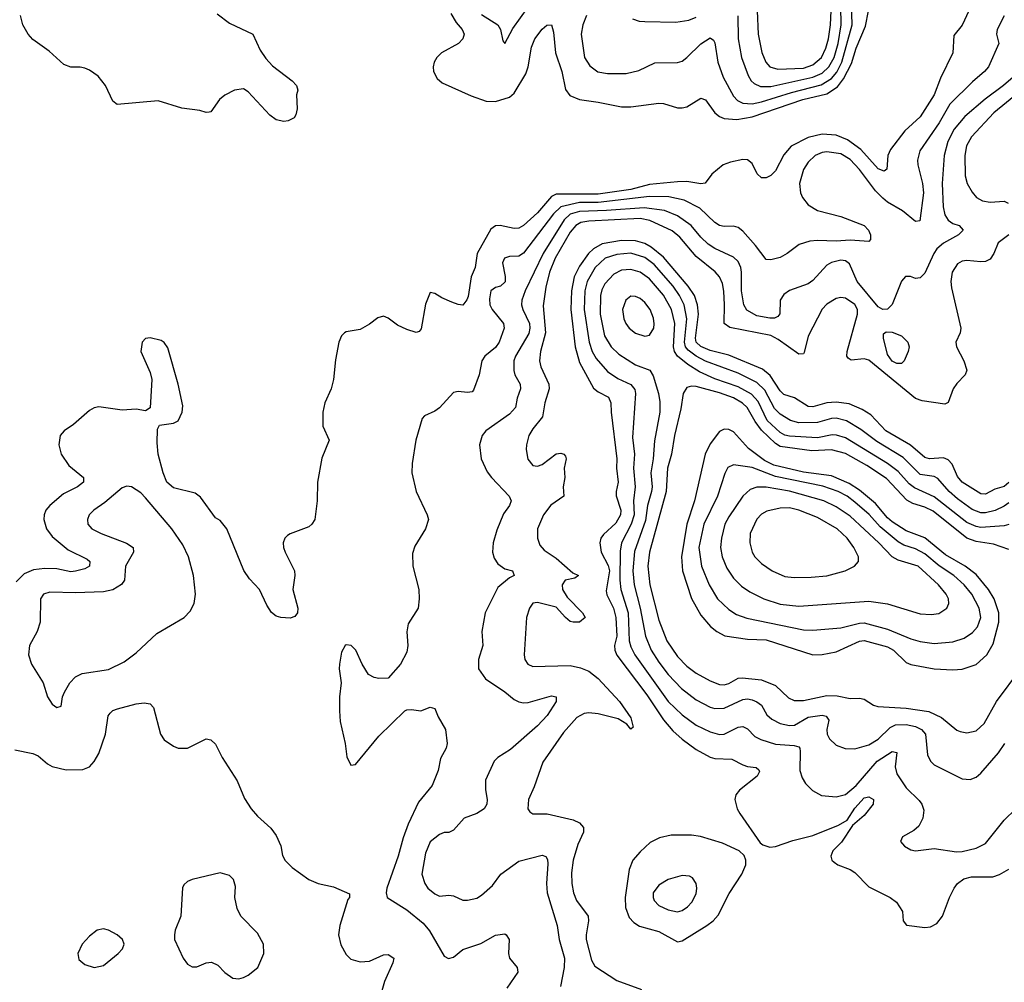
# Model space of a CAD drawing. Header units: inches. Extents: x 1649636 to 1815363, y 506543 to 641975.
# Tile 88 of 256: x 1682851 to 1687071, y 560087 to 564213. Entities that reach past the tile are written whole.
import ezdxf

# ---------------------------------------------------------------- set-up
doc = ezdxf.new("R2010")
doc.units = ezdxf.units.IN
doc.header["$MEASUREMENT"] = 0
doc.layers.add('B6586', color=7, linetype='Continuous')

msp = doc.modelspace()

# ---------------------------------------------------------------- linework, layer by layer
at = {"layer": 'B6586', "color": 5}
for points, elevation in [([(1685280.9, 564230), (1685264.1, 564190), (1685257.6, 564150), (1685272, 564050), (1685294.3, 564014.3), (1685329.6, 563989.6), (1685370, 563982.5), (1685450, 563981.8), (1685504.6, 563995.4), (1685573, 564027), (1685670, 564028.8), (1685690, 564035.2), (1685710, 564050.2), (1685770, 564109.4), (1685810, 564134.7), (1685825, 564125), (1685830, 564113.4), (1685842.8, 564030), (1685865.8, 563965.8), (1685910, 563885.4), (1685926.9, 563866.9), (1685950, 563855.2), (1685990, 563852.1), (1686030, 563860.6), (1686159, 563901), (1686286.3, 563933.7), (1686330, 563959.9), (1686352.4, 563987.6), (1686375.1, 564030), (1686418.3, 564190), (1686415.2, 564330)], 440), ([(1685928.7, 564228.7), (1685929.6, 564130), (1685944.9, 564050), (1685972.9, 563972.9), (1685986.3, 563950), (1685998.6, 563938.6), (1686026.5, 563926.5), (1686070, 563926.4), (1686250, 563966.1), (1686290, 563984), (1686318.1, 564010), (1686341.2, 564050), (1686358.5, 564110), (1686371.7, 564190), (1686368.1, 564348.1)], 460), ([(1686937.6, 564290), (1686890, 564189.6), (1686854.7, 564145.3), (1686850.8, 564070), (1686798, 563962), (1686770.1, 563890), (1686710, 563796.2), (1686644.3, 563735.7), (1686583.2, 563656.8), (1686572.2, 563630), (1686567.9, 563572.1), (1686556.1, 563563.9), (1686530, 563573.6), (1686456.3, 563656.3), (1686398.3, 563698.3), (1686350, 563717.4), (1686290, 563722.1), (1686230, 563707.9), (1686158, 563670), (1686125.9, 563634.1), (1686090, 563565), (1686070, 563544.4), (1686050, 563534.8), (1686030, 563534.6), (1686012.1, 563552.1), (1685990, 563596.8), (1685970, 563611.5), (1685950, 563613), (1685897.7, 563602.3), (1685866.5, 563590), (1685817.6, 563550), (1685788.2, 563511.8), (1685771, 563509), (1685710, 563518.4), (1685670, 563518.1), (1685550, 563506.3), (1685470, 563484.9), (1685330, 563465.5), (1685150, 563465.3), (1685130, 563455.4), (1685070, 563384.6), (1685010, 563331.2), (1684990, 563319.2), (1684970, 563317.3), (1684910, 563329.9), (1684890, 563328.5), (1684870, 563315.1), (1684812, 563210), (1684802.8, 563150), (1684786.4, 563110), (1684773.4, 563026.6), (1684768.1, 563011.9), (1684750, 562989.7), (1684730, 562992), (1684702.6, 563002.6), (1684660, 563020), (1684630, 563039.5), (1684610, 563044), (1684590, 562994), (1684572.3, 562887.7), (1684563.4, 562876.6), (1684550, 562871.5), (1684510, 562884.8), (1684470, 562903.5), (1684430, 562933), (1684410, 562941.6), (1684385.9, 562934.2), (1684350, 562907), (1684310, 562884.5), (1684250, 562875.1), (1684242.8, 562870), (1684230, 562857.2), (1684218.4, 562830), (1684204.6, 562755.4), (1684196.1, 562670), (1684185.7, 562630), (1684159.5, 562570), (1684150.5, 562530.5), (1684150.6, 562470), (1684177.1, 562410), (1684146.7, 562333.3), (1684128.1, 562230), (1684125.7, 562150), (1684116.3, 562070), (1684104, 562050), (1684090, 562039.5), (1684010.4, 562009.6), (1683998.8, 562001.2), (1683987.3, 561990), (1683980.5, 561970), (1683981.3, 561950), (1683988.7, 561930), (1684028.8, 561850), (1684030.3, 561829.7), (1684022.4, 561770), (1684043.1, 561690), (1684041.6, 561670), (1684030, 561655.1), (1684010, 561647.6), (1683970, 561649.7), (1683950, 561656.2), (1683930, 561672), (1683910, 561702.7), (1683878.9, 561770), (1683836.4, 561816.4), (1683811.9, 561851.9), (1683739.6, 562030), (1683710, 562066.6), (1683690, 562078), (1683626.6, 562166.6), (1683603.7, 562183.7), (1683510, 562205.8), (1683482, 562230), (1683465.6, 562270), (1683445.3, 562350), (1683440.6, 562399.4), (1683442.4, 562457.6), (1683450, 562474.8), (1683510, 562483.7), (1683530, 562493.4), (1683548, 562530), (1683550, 562558), (1683530.9, 562650), (1683486.7, 562806.7), (1683470, 562829.4), (1683457.1, 562837.1), (1683410, 562849.5), (1683390, 562846), (1683376.3, 562830), (1683370.4, 562790), (1683410, 562701), (1683417.6, 562670), (1683410, 562548.7), (1683390, 562536), (1683350, 562543.6), (1683290, 562539.6), (1683190, 562553), (1683170, 562548.4), (1683150, 562537.7), (1683081.7, 562478.3), (1683042, 562450), (1683024.9, 562430), (1683019.1, 562390), (1683029.2, 562350), (1683061.7, 562301.7), (1683125.2, 562250), (1683125.2, 562230), (1683099.5, 562210), (1683039.9, 562180.1), (1682980.7, 562130), (1682964.2, 562110), (1682956.3, 562090), (1682955.2, 562070), (1682967, 562030), (1682990, 561998), (1683059.9, 561939.9), (1683140.9, 561900.9), (1683151.9, 561890), (1683150.1, 561869.9), (1683130, 561859.4), (1683090, 561848.4), (1683070, 561846.4), (1683010, 561859.1), (1682959.4, 561860.6), (1682910, 561854.8), (1682870, 561838.2), (1682837, 561803)], 420), ([(1684698.5, 564238.5), (1684721.2, 564201.2), (1684747.6, 564170), (1684756.6, 564150), (1684751, 564130), (1684731.2, 564110), (1684658.5, 564070), (1684639.3, 564050), (1684628, 564030), (1684623.2, 564010), (1684624.6, 563990), (1684640.9, 563960.9), (1684662.2, 563942.2), (1684785.9, 563885.9), (1684850, 563862.7), (1684890, 563861.7), (1684950, 563880.6), (1684970, 563897.2), (1685019.7, 563980.3), (1685029.9, 564010.1), (1685045.2, 564094.8), (1685059.4, 564130), (1685090, 564172.4), (1685110, 564188.8), (1685130, 564190.4), (1685139, 564159), (1685148, 564070), (1685174.1, 563990), (1685190, 563912.7), (1685208.3, 563888.3), (1685250.6, 563870), (1685330, 563859.8), (1685430, 563839.8), (1685470, 563839.2), (1685590, 563854.6), (1685610, 563853.1), (1685670, 563835.1), (1685690, 563834.3), (1685710, 563839.1), (1685770, 563876.8), (1685790, 563869.2), (1685830, 563812.9), (1685850, 563797.9), (1685870, 563789.2), (1685924.4, 563784.4), (1685990, 563796.4), (1686206.8, 563870), (1686310, 563894.3), (1686355.6, 563924.4), (1686381.5, 563958.5), (1686415.6, 564024.4), (1686436, 564090), (1686475.7, 564184.3), (1686488.5, 564250)], 420), ([(1684830, 564234.6), (1684900.8, 564190), (1684911.8, 564170), (1684922, 564122), (1684930, 564111), (1684965.1, 564174.9), (1685030, 564265.8)], 440), ([(1686011.3, 564250), (1686016.1, 564150), (1686031.9, 564071.9), (1686048.4, 564030), (1686066, 564010), (1686100.2, 564000.2), (1686210, 564004.9), (1686250, 564018.6), (1686286.8, 564050), (1686306.1, 564090), (1686317, 564130), (1686326.4, 564190), (1686329.2, 564250.8)], 480), ([(1683697.4, 564237.4), (1683750, 564197.7), (1683850.9, 564150.9), (1683881.9, 564081.9), (1683905.8, 564045.8), (1683935, 564015), (1684019.1, 563950), (1684037.3, 563930), (1684042.8, 563910), (1684037.3, 563890), (1684040.5, 563830), (1684035.2, 563804.8), (1684027.9, 563792.1), (1684001.4, 563778.6), (1683983.5, 563776.5), (1683950, 563783.7), (1683923.3, 563803.3), (1683830, 563903.7), (1683810, 563915.6), (1683771.3, 563910), (1683730, 563889.3), (1683707.3, 563870), (1683670, 563818), (1683663.6, 563816.4), (1683650, 563815.3), (1683624, 563824), (1683546, 563834), (1683445.5, 563865.5), (1683269.5, 563849.5), (1683250, 563864), (1683219.7, 563930), (1683187.6, 563970), (1683150, 563996.9), (1683130, 564005.1), (1683110, 564009.7), (1683070, 564009.6), (1683041.1, 564021.1), (1682977.4, 564077.4), (1682908.1, 564128.1), (1682887.9, 564150), (1682865.2, 564190), (1682855.6, 564230)], 380), ([(1687070, 564229.6), (1687040.2, 564170), (1687037.3, 564150), (1687047.9, 564110), (1687002.6, 564010), (1686986.4, 563990), (1686934.3, 563945.7), (1686837.4, 563850), (1686791.8, 563770), (1686708.2, 563650), (1686698.1, 563610), (1686699.5, 563590), (1686719.6, 563510), (1686724.1, 563470), (1686708.8, 563351.2), (1686690, 563347.8), (1686634, 563394), (1686570.3, 563430.3), (1686550, 563447), (1686519.4, 563479.4), (1686450, 563570.4), (1686410, 563613.2), (1686370, 563637.5), (1686310, 563646.1), (1686290, 563643.7), (1686259.7, 563630), (1686230, 563601.5), (1686210, 563570.9), (1686193.3, 563510), (1686197.5, 563470), (1686206.3, 563450), (1686230, 563419.5), (1686270, 563394.6), (1686370, 563368.8), (1686470.4, 563330.4), (1686489.3, 563310), (1686497.6, 563290), (1686496.9, 563270), (1686490, 563262.3), (1686410, 563268), (1686350, 563262.7), (1686270, 563266.2), (1686237.3, 563262.7), (1686191.5, 563248.5), (1686140.9, 563210), (1686110, 563193.7), (1686070, 563182.9), (1686050, 563184.8), (1686004.7, 563244.7), (1685950, 563306.5), (1685930, 563321.5), (1685910, 563327.4), (1685870, 563326), (1685850, 563329.9), (1685830, 563343.7), (1685765.5, 563405.5), (1685699.5, 563439.5), (1685632.7, 563452.7), (1685550, 563454.8), (1685330.7, 563429.3), (1685250, 563428.9), (1685170.1, 563410), (1685139.5, 563380.5), (1685010, 563211.9), (1684990, 563199.5), (1684950, 563197.7), (1684929.1, 563190), (1684919.7, 563170), (1684932.1, 563112.1), (1684931.6, 563088.4), (1684911.6, 563070), (1684890, 563064.9), (1684870.2, 563050), (1684864.2, 563015.8), (1684866.8, 562990), (1684875.6, 562970), (1684924, 562910), (1684927.6, 562890), (1684906.2, 562830), (1684890, 562808.2), (1684844.2, 562770), (1684831.4, 562750), (1684820.7, 562690), (1684795.9, 562624.1), (1684790, 562618), (1684770, 562614.2), (1684730, 562619.3), (1684710, 562614.8), (1684650.8, 562549.2), (1684630, 562534.2), (1684585.5, 562514.5), (1684576.5, 562503.5), (1684548.9, 562410), (1684532.7, 562310), (1684532, 562270), (1684550.4, 562190), (1684598, 562090), (1684602.8, 562070), (1684590.5, 562030), (1684544.3, 561955.7), (1684534.8, 561925.2), (1684535.8, 561870), (1684561.3, 561770), (1684563.8, 561730), (1684559.1, 561690), (1684516.8, 561623.2), (1684510.5, 561589.5), (1684514.9, 561530), (1684510, 561502), (1684484, 561450), (1684431, 561390), (1684390, 561389.2), (1684370, 561392.7), (1684346.3, 561406.3), (1684318.4, 561450), (1684291.5, 561510), (1684272.3, 561530), (1684250, 561533.6), (1684245.5, 561530), (1684230, 561502), (1684222.6, 561450), (1684221.1, 561430), (1684229.1, 561370), (1684222.4, 561310), (1684222.4, 561250), (1684225.2, 561205.2), (1684246, 561110), (1684253.4, 561053.4), (1684270, 561018), (1684290, 561021), (1684390, 561142.4), (1684502, 561250), (1684510, 561254.8), (1684530, 561256), (1684570, 561251), (1684610, 561266), (1684630, 561261), (1684644.7, 561224.7), (1684675.5, 561170), (1684683, 561110), (1684679.3, 561090), (1684654.4, 561045.6), (1684644.8, 560995.2), (1684619.5, 560930), (1684560.6, 560859.4), (1684515.8, 560764.2), (1684494.4, 560705.6), (1684473.2, 560626.8), (1684424.2, 560490), (1684421.5, 560470), (1684426.3, 560450), (1684510, 560397.1), (1684580.5, 560340.5), (1684607.9, 560307.9), (1684670, 560199.3), (1684688.9, 560188.9), (1684710, 560195.3), (1684750, 560227.6), (1684826.9, 560253.1), (1684890, 560288.4), (1684930, 560294.4), (1684936.3, 560290), (1684948.4, 560270), (1684946.3, 560210), (1684950.2, 560190.2), (1684983, 560150), (1684986.7, 560130), (1684938.6, 560061.4)], 440), ([(1685476.9, 564216.9), (1685506.3, 564206.3), (1685530, 564204.2), (1685662.5, 564202.5), (1685719.5, 564210), (1685750, 564223.7)], 460), ([(1687150, 564001.4), (1687067.1, 563930), (1686988.7, 563871.3), (1686901.9, 563798.1), (1686856.2, 563743.8), (1686828.8, 563690), (1686813.3, 563630), (1686804.7, 563510), (1686808.2, 563410), (1686815.7, 563375.7), (1686830, 563352.8), (1686850, 563339.5), (1686878, 563330), (1686894.3, 563310), (1686874.6, 563290), (1686810, 563255.1), (1686782.1, 563230), (1686768.3, 563210), (1686730, 563126.6), (1686710, 563106.3), (1686690, 563103.5), (1686668.1, 563111.9), (1686647.7, 563112.3), (1686630, 563092), (1686590, 562991.3), (1686570, 562972.1), (1686550, 562970.8), (1686530, 562981.5), (1686439.9, 563090), (1686406.7, 563166.7), (1686390, 563179.1), (1686370, 563182.1), (1686330, 563172.5), (1686310, 563160.3), (1686250, 563095.1), (1686230, 563081.1), (1686150, 563051.4), (1686125.5, 563034.5), (1686110.2, 563010), (1686108.5, 562951.5), (1686100.2, 562939.8), (1686086.6, 562933.4), (1686066, 562934), (1686010, 562943.6), (1685967.4, 562967.4), (1685954, 562990), (1685944, 563050), (1685944.8, 563130), (1685941.8, 563150), (1685930, 563176.5), (1685910, 563195.4), (1685830, 563231.9), (1685801.2, 563250), (1685770, 563279.9), (1685729.4, 563330), (1685670, 563372.4), (1685615.1, 563395.1), (1685526.8, 563406.8), (1685365.9, 563394.1), (1685250, 563391.1), (1685210, 563378.7), (1685184.8, 563355.2), (1685094, 563210), (1685018, 563050), (1685003.8, 563010), (1685002.1, 562990), (1685006.9, 562970), (1685035.7, 562910), (1685038.2, 562890), (1685032.6, 562867.3), (1684976.4, 562770), (1684969.6, 562750), (1684968.6, 562708.6), (1684973.7, 562690), (1684995.4, 562650), (1684997.4, 562630), (1684983, 562590), (1684975.8, 562550), (1684950, 562521.4), (1684848.8, 562450), (1684832.9, 562430), (1684822.3, 562390), (1684828.9, 562330), (1684854.9, 562274.9), (1684872.9, 562250), (1684948.8, 562170), (1684957.6, 562150), (1684950.3, 562130), (1684924.7, 562095.3), (1684895.9, 562024.1), (1684880.7, 561970), (1684878, 561930), (1684885, 561905), (1684900.2, 561880.2), (1684930, 561858.6), (1684962.8, 561850), (1684970.5, 561830), (1684950, 561819.8), (1684900.8, 561779.2), (1684846, 561670), (1684831.2, 561590), (1684835.8, 561530), (1684817.3, 561470), (1684817.7, 561430), (1684847, 561387), (1684930, 561331.7), (1684970, 561299), (1684990, 561289.4), (1685010, 561284.8), (1685030, 561286.8), (1685130, 561314.7), (1685151, 561311), (1685151, 561290), (1685112.2, 561230), (1685070, 561186.1), (1684954.7, 561085.3), (1684900.4, 561050), (1684885.4, 561034.6), (1684847.4, 560952.6), (1684847.7, 560912.3), (1684855, 560870), (1684852.9, 560850), (1684842, 560830), (1684810, 560810.7), (1684756, 560790), (1684710, 560739.1), (1684690, 560728.9), (1684670, 560728.7), (1684650, 560720.3), (1684610, 560688.2), (1684590, 560640.9), (1684575.4, 560550), (1684587.2, 560510), (1684600.7, 560490), (1684630, 560465.4), (1684650, 560456.2), (1684690, 560460.8), (1684710, 560457.3), (1684750, 560439.1), (1684770, 560438.2), (1684810, 560447.6), (1684830, 560460.7), (1684877.9, 560502.1), (1684912.6, 560550), (1684990, 560606.7), (1685090, 560632.4), (1685106.3, 560626.3), (1685113.3, 560613.3), (1685114.7, 560594.7), (1685108.5, 560510), (1685111.6, 560470), (1685154.2, 560330), (1685162.8, 560270), (1685186.6, 560190), (1685184.5, 560150), (1685168.6, 560068.6)], 460), ([(1687150, 563914.8), (1687026.5, 563813.5), (1686930.7, 563710), (1686908.3, 563671.7), (1686901.3, 563630), (1686903.1, 563543.1), (1686912.3, 563510), (1686933.1, 563473.1), (1686951.1, 563451.1), (1686976.8, 563436.8), (1687010, 563430.6), (1687070, 563434.1), (1687086.8, 563426.8)], 480), ([(1687090, 563290.9), (1687044.4, 563255.6), (1687025.7, 563210), (1687010, 563185.8), (1686990, 563176.3), (1686970, 563174.6), (1686910, 563180.5), (1686890, 563177.7), (1686870, 563165.6), (1686847.5, 563130), (1686842.1, 563090), (1686843.9, 563063.9), (1686884.6, 562890), (1686881.5, 562870), (1686862.8, 562830), (1686865.4, 562810), (1686897.5, 562750), (1686910.1, 562710), (1686902.5, 562690), (1686866.9, 562653.1), (1686851.3, 562630), (1686830, 562571.6), (1686815.2, 562564.8), (1686718.5, 562578.5), (1686690, 562588.9), (1686490, 562753.3), (1686470, 562758.7), (1686414, 562754), (1686401.2, 562761.2), (1686395.8, 562770), (1686397.8, 562790), (1686441.3, 562950), (1686441.1, 562970), (1686430, 562991.6), (1686390, 563018.9), (1686370, 563022.1), (1686350, 563017.8), (1686310, 562992.7), (1686290, 562972.4), (1686230, 562855.8), (1686213.4, 562786.6), (1686210, 562780.4), (1686190, 562778.8), (1686102.1, 562842.1), (1686070, 562858.4), (1685894, 562894), (1685870.5, 562910), (1685872.3, 562990), (1685868.4, 563048.4), (1685862.6, 563082.6), (1685850.4, 563110), (1685831.6, 563131.6), (1685750, 563198.3), (1685680.5, 563280.5), (1685647.3, 563307.3), (1685552.2, 563352.2), (1685510, 563360.4), (1685290, 563349.7), (1685256.6, 563343.4), (1685234, 563330), (1685210, 563302.5), (1685145.9, 563190), (1685122.2, 563130), (1685105.6, 563065.6), (1685094, 562986), (1685104.7, 562870), (1685082.7, 562790), (1685079.4, 562750), (1685084.7, 562724.7), (1685118.7, 562650), (1685121, 562630), (1685101.9, 562570), (1685091.2, 562510), (1685050, 562459.3), (1685033.4, 562430), (1685022.7, 562390), (1685022.3, 562370), (1685029.5, 562329.5), (1685050, 562301.3), (1685070, 562298.5), (1685090, 562306.7), (1685150, 562351.7), (1685170, 562355.2), (1685183.8, 562350), (1685190, 562342), (1685193.5, 562330), (1685185, 562290), (1685187.2, 562250), (1685180.4, 562210), (1685183.5, 562170), (1685128, 562131.9), (1685095.9, 562090), (1685070.9, 562030), (1685070.2, 561990), (1685080.8, 561960.8), (1685098.7, 561938.7), (1685150, 561905), (1685222.5, 561842.5), (1685245.4, 561830), (1685230, 561818.4), (1685189.1, 561810), (1685175.8, 561790), (1685178.1, 561770), (1685197.4, 561737.5), (1685263.4, 561670), (1685274.4, 561650), (1685250, 561631.1), (1685222.6, 561630), (1685210, 561633.5), (1685190, 561649.9), (1685150, 561695.4), (1685070, 561715.2), (1685050, 561711.8), (1685035.5, 561690), (1685022.9, 561650), (1685012.9, 561490), (1685016.5, 561470), (1685028.9, 561450), (1685050, 561440.7), (1685210, 561445), (1685255.1, 561435.1), (1685290, 561420.1), (1685330, 561389.1), (1685421.2, 561290), (1685470, 561220.2), (1685479.7, 561180.3), (1685470, 561171.6), (1685452.7, 561192.7), (1685415.5, 561215.5), (1685330, 561238.1), (1685290, 561242.3), (1685270, 561239.4), (1685238.8, 561221.2), (1685182.1, 561157.9), (1685093, 561030), (1685055.6, 560924.4), (1685031.4, 560870), (1685028.9, 560830), (1685037.2, 560817.2), (1685050, 560808.9), (1685111.4, 560808.6), (1685223.3, 560783.3), (1685250.2, 560770), (1685267.7, 560750), (1685267.9, 560730), (1685243.2, 560676.8), (1685222.7, 560610), (1685215.7, 560555.7), (1685217.5, 560510), (1685224.7, 560470), (1685237.4, 560437.4), (1685286.8, 560370), (1685288.6, 560350), (1685278.4, 560290), (1685279.5, 560270), (1685301.6, 560181.6), (1685315.5, 560155.5), (1685410, 560094), (1685516, 560056)], 480), ([(1687090, 562229), (1687070, 562211.3), (1687030, 562200.4), (1686990, 562179.5), (1686970, 562181.1), (1686890, 562229.9), (1686870, 562255.4), (1686847.6, 562307.6), (1686830, 562326.7), (1686810, 562334.6), (1686750, 562331.1), (1686730, 562335.9), (1686668.8, 562388.8), (1686562.7, 562450), (1686498.4, 562518.4), (1686461.8, 562541.8), (1686406, 562566), (1686350, 562573.9), (1686310.1, 562569.9), (1686250, 562553.2), (1686230, 562554.9), (1686172.2, 562592.2), (1686126.5, 562606.5), (1686110, 562621.2), (1686067.1, 562687.1), (1686034.3, 562714.3), (1685890, 562775.2), (1685810, 562794.5), (1685770, 562811.2), (1685750.9, 562830), (1685747.1, 562847.1), (1685760.8, 562950), (1685756.4, 562990), (1685743, 563030), (1685716.7, 563070), (1685610, 563194.1), (1685558, 563238), (1685530, 563252.9), (1685490, 563264.4), (1685430, 563266.6), (1685347.7, 563252.3), (1685310, 563230.7), (1685288.9, 563210), (1685250, 563156.7), (1685227.8, 563110), (1685216.2, 563050), (1685213.7, 562970), (1685232.5, 562810), (1685250, 562742.9), (1685310, 562634), (1685330, 562617.5), (1685374.5, 562594.5), (1685385, 562570), (1685385.8, 562530), (1685410.7, 562330.7), (1685408.9, 562290), (1685415.5, 562230), (1685406.8, 562190), (1685408.1, 562171.9), (1685426.9, 562110), (1685425.4, 562090), (1685406, 562054), (1685353.3, 562006.7), (1685341.7, 561990), (1685337.4, 561970), (1685343.1, 561930), (1685373.3, 561873.3), (1685379.5, 561850), (1685364, 561764), (1685367.3, 561747.3), (1685396.5, 561690), (1685406.5, 561650), (1685410.7, 561570), (1685400.9, 561530), (1685401.9, 561510), (1685410, 561488.8), (1685538.4, 561318.4), (1685610, 561212.2), (1685650, 561165.3), (1685690, 561128.7), (1685750, 561084.2), (1685810, 561051.8), (1685830, 561046.1), (1685903.1, 561043.1), (1685950, 561018.4), (1685970, 561011.5), (1686007.7, 561007.7), (1686018.2, 560998.2), (1686022.3, 560990), (1686012.1, 560970), (1685935.9, 560910), (1685919.7, 560890), (1685916.3, 560870), (1685926.7, 560830), (1685937.8, 560810), (1686025.1, 560685.1), (1686035.9, 560675.9), (1686066.1, 560666.1), (1686090, 560668.4), (1686164.9, 560695.1), (1686250, 560716.3), (1686359.8, 560760.2), (1686397.9, 560782.1), (1686430, 560833.9), (1686470, 560878.1), (1686490, 560882), (1686510.4, 560870), (1686508.7, 560850), (1686470, 560801.4), (1686420.9, 560759.1), (1686372.9, 560687.1), (1686336, 560650), (1686326.8, 560626.8), (1686332.2, 560610), (1686341.5, 560601.5), (1686358, 560590), (1686410, 560571), (1686430, 560558), (1686490, 560496.5), (1686581.3, 560450), (1686608.8, 560430), (1686634.9, 560390), (1686637.1, 560350), (1686652.2, 560332.2), (1686730, 560321.1), (1686755.1, 560324.9), (1686781.3, 560338.7), (1686805.7, 560370), (1686835.6, 560450), (1686855.8, 560490), (1686869.9, 560510.1), (1686896.9, 560530), (1686930, 560539.3), (1687021.1, 560538.9), (1687050, 560549.4), (1687090, 560572)], 520), ([(1687090, 562142.2), (1687070, 562126.9), (1687031.6, 562108.4), (1686990, 562098.8), (1686970, 562099.1), (1686933.4, 562113.4), (1686870, 562159), (1686835, 562190), (1686785.5, 562245.5), (1686770, 562254.4), (1686710, 562262.8), (1686636.7, 562336.7), (1686524.9, 562404.9), (1686456, 562456), (1686393.9, 562493.9), (1686350, 562505.1), (1686330, 562503.5), (1686270, 562486.2), (1686190, 562484.8), (1686154.2, 562494.2), (1686110, 562521.2), (1686085.8, 562545.8), (1686044.7, 562624.7), (1686010, 562658.2), (1685930, 562697.8), (1685790, 562749.7), (1685750, 562770.5), (1685715.7, 562795.7), (1685704.9, 562810), (1685700.7, 562830), (1685710.7, 562930), (1685699.1, 562990), (1685679.5, 563030), (1685651.8, 563070), (1685570, 563164), (1685530, 563193.4), (1685470, 563211.4), (1685410, 563206.2), (1685360.8, 563190), (1685317.7, 563150), (1685283.2, 563090), (1685273.8, 563050), (1685271, 562970), (1685291.4, 562830), (1685304.8, 562790), (1685321.1, 562761.1), (1685370, 562705), (1685414.8, 562674.8), (1685469.7, 562649.7), (1685487.8, 562627.8), (1685490.1, 562610), (1685478, 562422), (1685485.6, 562350), (1685481.8, 562290), (1685489.4, 562210), (1685481.8, 562150), (1685484.6, 562090), (1685471.5, 562050), (1685430.1, 561970), (1685425.3, 561934.7), (1685423.2, 561810), (1685427.1, 561770), (1685458.5, 561670), (1685463.2, 561550), (1685470, 561524.7), (1685488.1, 561490), (1685630, 561290.7), (1685690, 561233.8), (1685750, 561189.6), (1685810, 561160.1), (1685850, 561149.6), (1685870, 561150.7), (1685930, 561179.8), (1685950, 561183.2), (1685970, 561172.9), (1686001, 561141), (1686027.6, 561127.6), (1686090, 561107.9), (1686170, 561101.8), (1686190, 561095.4), (1686195, 561090), (1686195.8, 561075.8), (1686195.1, 560995.1), (1686203.9, 560963.9), (1686219.3, 560939.3), (1686248.4, 560908.4), (1686287.2, 560887.2), (1686350, 560881.6), (1686390, 560891.7), (1686436.3, 560930), (1686525.3, 561034.7), (1686590, 561075.8), (1686610, 561072), (1686603.3, 561010), (1686610, 560980.9), (1686650, 560920.2), (1686706.6, 560866.6), (1686718, 560850), (1686725.2, 560825.2), (1686721.6, 560790), (1686703.9, 560756.1), (1686683.1, 560736.9), (1686634.8, 560710), (1686626, 560690), (1686642.8, 560670), (1686670, 560654.9), (1686690, 560650.4), (1686770, 560660.2), (1686866.6, 560646.6), (1686890, 560647.2), (1686950, 560661.6), (1686990, 560682.3), (1687070, 560781.1), (1687119.8, 560830)], 540), ([(1687090, 562049), (1687070, 562043.8), (1686970, 562036.3), (1686950, 562039.8), (1686910, 562058.1), (1686770, 562167.9), (1686686.2, 562206.2), (1686663.6, 562223.6), (1686615.9, 562275.9), (1686570, 562311), (1686390, 562420.8), (1686352, 562432), (1686332.9, 562432.9), (1686270, 562420.8), (1686150, 562427.5), (1686130, 562431.8), (1686110, 562443), (1686054.7, 562494.7), (1686015.5, 562575.5), (1685987, 562607), (1685930, 562639.1), (1685830, 562673.7), (1685763.9, 562703.9), (1685714.2, 562734.2), (1685670.4, 562770.4), (1685657.2, 562790), (1685653.1, 562810), (1685658.2, 562910), (1685644.5, 562970), (1685610, 563032.5), (1685550, 563101.3), (1685510, 563131.2), (1685470, 563142.5), (1685430, 563139.3), (1685397.6, 563122.4), (1685358.9, 563081.1), (1685345.5, 563054.5), (1685339.9, 563030), (1685338.5, 562950), (1685357.8, 562857.8), (1685385.4, 562810), (1685419.6, 562779.6), (1685490, 562733.3), (1685552.1, 562710), (1685566.7, 562686.7), (1685589.5, 562610), (1685595, 562575), (1685594.6, 562530), (1685572, 562408), (1685566.5, 562330), (1685556.1, 562270), (1685561.3, 562210), (1685558.6, 562190), (1685541.9, 562130), (1685533.2, 562066.8), (1685486.1, 561933.9), (1685478.3, 561850), (1685484.3, 561790), (1685510.4, 561690), (1685533.6, 561570), (1685557.2, 561510), (1685590, 561459.2), (1685630, 561406.6), (1685686.8, 561346.8), (1685750, 561298.1), (1685810, 561265.8), (1685830, 561260.1), (1685870, 561262.4), (1685950, 561298.8), (1685970, 561301.5), (1685990, 561297.7), (1686010, 561289.5), (1686030, 561274.3), (1686053.4, 561233.4), (1686074.7, 561214.7), (1686110, 561196.3), (1686150, 561187.3), (1686171.3, 561188.7), (1686230, 561223.9), (1686290, 561231.7), (1686307.5, 561227.5), (1686319.4, 561210), (1686310.9, 561170), (1686312, 561150), (1686321.3, 561130), (1686350, 561102.7), (1686388.4, 561088.4), (1686430, 561087), (1686490, 561105.2), (1686530, 561129), (1686581.1, 561178.9), (1686604, 561190), (1686650, 561192.5), (1686690, 561183.3), (1686716.6, 561170), (1686733.2, 561150), (1686741.5, 561061.5), (1686754.4, 561034.4), (1686770, 561018.6), (1686890, 560959.6), (1686924.2, 560955.8), (1686950, 560965.7), (1686970, 560983.1), (1687045.2, 561070), (1687072.7, 561110)], 560), ([(1687090, 561942.3), (1687024.5, 561964.5), (1686950, 561976.6), (1686910, 561990.6), (1686766.1, 562106.1), (1686730, 562123.3), (1686679.2, 562139.2), (1686653.6, 562153.6), (1686565.6, 562245.6), (1686482.2, 562302.2), (1686390, 562353.5), (1686330, 562369), (1686245.3, 562365.3), (1686110, 562383.4), (1686090, 562396.3), (1686030, 562453.3), (1686003.2, 562490), (1685969.2, 562550), (1685949.2, 562569.2), (1685910, 562591.9), (1685850, 562613.7), (1685750, 562640.7), (1685730, 562642), (1685710, 562635.7), (1685694.3, 562610), (1685685, 562545), (1685656.9, 562430), (1685644.1, 562350), (1685627.4, 562290), (1685622.2, 562190), (1685550.5, 561930.5), (1685543.5, 561870), (1685551.5, 561790), (1685590, 561639), (1685624.9, 561550), (1685670, 561483), (1685710, 561442.2), (1685750, 561411.9), (1685810, 561378.7), (1685850, 561363.8), (1685870, 561362.5), (1685890, 561367.7), (1685929.7, 561390), (1685947.9, 561392.1), (1686030, 561382.8), (1686090, 561359.1), (1686145.6, 561305.6), (1686170, 561294.5), (1686210, 561294.3), (1686310, 561316.8), (1686355.2, 561315.2), (1686410, 561303.2), (1686450, 561304.2), (1686470, 561299.7), (1686510, 561274.2), (1686529.4, 561269.4), (1686650, 561262.2), (1686746.8, 561246.8), (1686801.9, 561221.9), (1686868, 561168), (1686881.8, 561161.8), (1686910, 561155.8), (1686950, 561164.3), (1686984.2, 561195.8), (1687037.1, 561290), (1687141.5, 561430)], 580), ([(1682830, 561082.6), (1682907.8, 561067.8), (1682930, 561058), (1682970, 561023.1), (1682991.2, 561011.2), (1683050, 560998), (1683121.5, 560998.5), (1683150, 561010.4), (1683170, 561033), (1683190, 561067.7), (1683218.8, 561150), (1683230.9, 561229.1), (1683239, 561241), (1683250, 561251.7), (1683270, 561259.6), (1683350, 561280.8), (1683385.1, 561285.1), (1683410, 561280.5), (1683425.3, 561265.3), (1683454.4, 561150), (1683470, 561126), (1683510, 561098.4), (1683530, 561090.4), (1683570, 561090.4), (1683650, 561130.8), (1683670, 561126), (1683690, 561106.8), (1683718.7, 561050), (1683783.9, 560950), (1683814.9, 560874.9), (1683843, 560830), (1683870, 560799.1), (1683928.1, 560748.1), (1683950, 560716), (1683970, 560671.3), (1683977.1, 560630), (1683988.4, 560608.4), (1684019, 560579), (1684090, 560528), (1684130, 560510.4), (1684195.8, 560495.8), (1684265.4, 560465.4), (1684264.9, 560450), (1684258, 560442), (1684223.8, 560330), (1684218.2, 560290), (1684227.7, 560247.7), (1684250, 560206), (1684270, 560186.7), (1684310, 560174.9), (1684350, 560177), (1684410, 560204.9), (1684430, 560205.5), (1684454.8, 560190), (1684450.6, 560170), (1684414.7, 560090), (1684397, 560030)], 420)]:
    msp.add_lwpolyline(points, dxfattribs=dict(at, elevation=elevation))
for points, elevation in [([(1685470, 563027.3), (1685449.2, 563010), (1685434.7, 562970), (1685440.2, 562930), (1685449.3, 562910), (1685463.9, 562890), (1685490, 562869.2), (1685530, 562856.5), (1685550, 562861.1), (1685568.5, 562890), (1685570.6, 562909.4), (1685567.3, 562932.7), (1685553.3, 562970), (1685530, 563000.8), (1685510, 563017.1), (1685490, 563026.6)], 580), ([(1686610, 562738.5), (1686590, 562749.4), (1686570, 562778.2), (1686552.5, 562847.5), (1686553.4, 562866.6), (1686565.2, 562874.8), (1686590, 562873.2), (1686630, 562857.3), (1686657.8, 562830), (1686662.8, 562810), (1686658.3, 562790), (1686641.5, 562750), (1686630, 562739.2)], 460), ([(1685870, 562457.6), (1685850, 562447.4), (1685810, 562395.4), (1685789.3, 562350), (1685743.6, 562150), (1685709.7, 562050), (1685686.8, 561910), (1685692.1, 561850), (1685730, 561732.4), (1685770, 561660.6), (1685811.6, 561611.6), (1685838.4, 561590), (1685872.5, 561572.5), (1685970, 561557.4), (1686050, 561554.3), (1686250, 561490.6), (1686290, 561491.6), (1686350, 561503.1), (1686450, 561548.4), (1686470, 561551.3), (1686570, 561524.9), (1686595.3, 561510), (1686650, 561457.2), (1686670, 561448.3), (1686770, 561430.6), (1686850, 561426), (1686890, 561428.9), (1686950, 561448.8), (1686995.6, 561490), (1687022.3, 561537.7), (1687047.9, 561630), (1687047.8, 561670), (1687028, 561730), (1687003.4, 561770), (1686950, 561835.4), (1686903.2, 561870), (1686819.3, 561919.3), (1686730, 561991.5), (1686650, 562022), (1686590, 562060.9), (1686570, 562077.8), (1686518.4, 562138.4), (1686450, 562196.1), (1686405.3, 562225.3), (1686330, 562258.2), (1686210, 562273.3), (1686082.6, 562302.6), (1686043.2, 562323.2), (1685974.8, 562374.8), (1685910, 562446.7), (1685890, 562456.6)], 620), ([(1685910, 562304.6), (1685886.1, 562293.9), (1685872.6, 562267.4), (1685842.3, 562170), (1685782.9, 562050), (1685762.2, 561950), (1685773.3, 561870), (1685805.4, 561790), (1685842.4, 561730), (1685890, 561684.4), (1685923.8, 561663.8), (1685968, 561648), (1686210, 561598), (1686250, 561596.4), (1686370, 561606.2), (1686450, 561626.4), (1686470, 561627.5), (1686570, 561600.1), (1686670, 561558.8), (1686710, 561546.9), (1686770, 561538.4), (1686850, 561545.8), (1686898.3, 561561.7), (1686934.4, 561585.6), (1686956.3, 561610), (1686969.9, 561650), (1686962.7, 561690), (1686931.3, 561750), (1686898.7, 561790), (1686853.9, 561830), (1686792.3, 561872.3), (1686730, 561922.8), (1686690, 561944.1), (1686640.4, 561960.4), (1686615.5, 561975.4), (1686538.8, 562038.8), (1686491.3, 562091.3), (1686430, 562145.1), (1686396.7, 562170), (1686358.9, 562190), (1686292.8, 562212.8), (1686090, 562255.4), (1685990, 562293.4)], 640), ([(1683310, 562212.8), (1683290, 562206.2), (1683216.5, 562143.5), (1683169, 562110), (1683149.1, 562090), (1683141.5, 562070), (1683143.1, 562050), (1683161.3, 562030), (1683200.3, 562010), (1683309.5, 561969.5), (1683337.3, 561950), (1683339.7, 561930), (1683304.2, 561870), (1683300.5, 561810), (1683288.2, 561791.8), (1683250.9, 561769.1), (1683210, 561759.9), (1683090, 561755.7), (1682980.5, 561759.6), (1682954, 561750), (1682940.2, 561730), (1682939.6, 561630), (1682925.9, 561590), (1682892.9, 561530), (1682889.5, 561490), (1682902.4, 561450), (1682952.7, 561370), (1682970.4, 561310.4), (1682990, 561278.8), (1683010, 561264.9), (1683029, 561271), (1683035.6, 561310), (1683044.2, 561330), (1683066.4, 561370), (1683090, 561396.5), (1683119.3, 561410), (1683232.2, 561427.8), (1683299.3, 561460.8), (1683350, 561499.6), (1683438.8, 561581.2), (1683556.3, 561650), (1683582.5, 561677.5), (1683599.8, 561710), (1683604.8, 561750), (1683596.8, 561830), (1683574.8, 561910), (1683550, 561962.4), (1683503.9, 562030), (1683390, 562163.1), (1683370, 562184.1), (1683330, 562211.1)], 440), ([(1686010, 562209.4), (1685981.5, 562198.5), (1685950.7, 562170), (1685890, 562082.2), (1685873.4, 562050), (1685858.9, 561990), (1685855.2, 561950), (1685861.5, 561910), (1685881.4, 561861.4), (1685910, 561818.4), (1685944.2, 561784.2), (1685979.8, 561759.8), (1686039.6, 561730), (1686110, 561708.1), (1686190, 561698.8), (1686490, 561719.8), (1686570, 561708.9), (1686710, 561666.7), (1686756.8, 561663.2), (1686790, 561667.6), (1686824, 561690), (1686833.5, 561710), (1686831.4, 561730), (1686821.4, 561750), (1686789.1, 561790), (1686701, 561870), (1686616.2, 561896.2), (1686590, 561910.8), (1686533.5, 561970), (1686410, 562084.2), (1686350, 562124.8), (1686297.7, 562150), (1686150, 562192.1), (1686050, 562208.4)], 660), ([(1686150, 562119.9), (1686110, 562118.6), (1686053.4, 562106.7), (1686030, 562093.8), (1686010, 562071.8), (1685981.7, 562010), (1685980.6, 561970), (1685990.2, 561930), (1686002.4, 561910), (1686030, 561881.8), (1686075.3, 561850), (1686130, 561826.8), (1686170, 561822.2), (1686242.9, 561822.9), (1686310, 561828.7), (1686389.5, 561850), (1686429.5, 561870), (1686446, 561890), (1686445.4, 561910), (1686425.8, 561950), (1686397, 561990), (1686354.8, 562030), (1686270, 562079.4), (1686190, 562110.8)], 680), ([(1685730, 560717.6), (1685643, 560717), (1685593.4, 560706.6), (1685553.9, 560686.1), (1685510, 560646), (1685478.6, 560610), (1685463, 560570), (1685446, 560450), (1685447.9, 560407.9), (1685463.9, 560363.9), (1685482.5, 560342.5), (1685507.5, 560327.5), (1685590, 560305.3), (1685670, 560260.7), (1685690, 560263.9), (1685796.5, 560330), (1685822.5, 560350), (1685845.1, 560374.9), (1685892.3, 560467.7), (1685945.7, 560550), (1685963, 560590), (1685963.6, 560610), (1685956.2, 560630), (1685934.5, 560650), (1685862.6, 560682.6), (1685768.6, 560711.4)], 520), ([(1683710, 560555.8), (1683590, 560527.8), (1683570, 560519.5), (1683555.1, 560504.9), (1683548.9, 560491.1), (1683541.5, 560370), (1683518, 560310), (1683514.8, 560290), (1683514.8, 560270), (1683552.7, 560190), (1683570, 560164.9), (1683590, 560153), (1683610, 560153), (1683650, 560170.4), (1683673.7, 560173.7), (1683700.9, 560160.9), (1683730, 560128.4), (1683764.5, 560104.5), (1683790, 560101.2), (1683810, 560106.8), (1683830, 560116.8), (1683871.7, 560150), (1683897.7, 560210), (1683896.8, 560250), (1683870, 560297.4), (1683799.5, 560370), (1683783.3, 560403.3), (1683774, 560450), (1683776.9, 560496.9), (1683767, 560527), (1683750, 560545.1)], 420), ([(1685690, 560545.3), (1685630, 560527.5), (1685590, 560502.5), (1685566.3, 560470), (1685565.4, 560450), (1685570, 560437.1), (1685590, 560415.6), (1685630, 560397.5), (1685670, 560389.5), (1685690, 560394.3), (1685713.6, 560410), (1685732.3, 560430), (1685750, 560466), (1685753.6, 560490), (1685749.8, 560510), (1685734.2, 560534.2), (1685722, 560542)], 540), ([(1683210, 560315.6), (1683183, 560310), (1683150, 560285.1), (1683118.5, 560250), (1683100.7, 560210), (1683104.8, 560184.8), (1683130, 560163.1), (1683170, 560150.3), (1683210, 560158.4), (1683274, 560210), (1683292, 560230), (1683299.5, 560250), (1683292.3, 560270), (1683269.4, 560290), (1683232.3, 560310)], 420)]:
    msp.add_lwpolyline(points, close=True, dxfattribs=dict(at, elevation=elevation))

doc.saveas('drawing.dxf')
